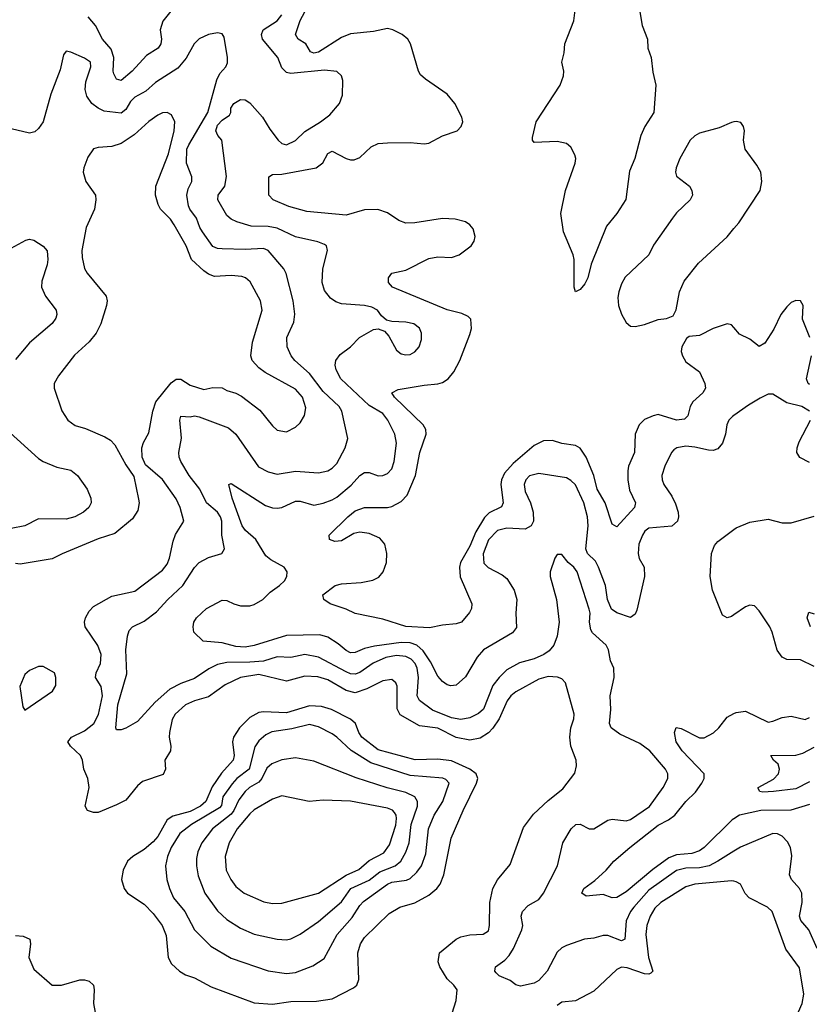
# Model space of a CAD drawing. Header units: inches. Extents: x 1603819 to 1745079, y 385938 to 533966.
# Tile 118 of 256: x 1656888 to 1660329, y 431046 to 435335. Entities that reach past the tile are written whole.
import ezdxf

# ---------------------------------------------------------------- set-up
doc = ezdxf.new("R2010")
doc.units = ezdxf.units.IN
doc.header["$MEASUREMENT"] = 0
doc.layers.add('B6453', color=7, linetype='Continuous')
doc.layers.add('B6463', color=7, linetype='Continuous')

msp = doc.modelspace()

# ---------------------------------------------------------------- linework, layer by layer
at = {"layer": 'B6453', "color": 5}
for points, elevation in [([(1659589.5, 435369.5), (1659599.8, 435310), (1659623.5, 435250), (1659624.5, 435210), (1659639.3, 435170), (1659646.3, 435106.3), (1659659.6, 435050), (1659651.5, 434930), (1659611.2, 434868.8), (1659593.9, 434830), (1659568, 434730), (1659545.5, 434674.5), (1659529.2, 434550.8), (1659489.3, 434490), (1659444.8, 434435.2), (1659377.5, 434270), (1659363.6, 434210), (1659350, 434184.2), (1659330, 434159.5), (1659310, 434148.7), (1659303.6, 434170), (1659303.7, 434290), (1659299.3, 434310), (1659257.4, 434410), (1659246.2, 434490), (1659266.2, 434590), (1659308.7, 434710), (1659310.9, 434730), (1659306.6, 434746.6), (1659290, 434779.5), (1659270, 434795.6), (1659230, 434804.7), (1659130, 434799.3), (1659122, 434810), (1659122, 434822), (1659138.9, 434890), (1659242.3, 435050), (1659257.4, 435090), (1659258.4, 435110), (1659249.8, 435150), (1659259.8, 435190), (1659262.7, 435230), (1659302.4, 435330), (1659320.6, 435470)], 380), ([(1657570, 435400.8), (1657511.5, 435328.5), (1657499.2, 435290), (1657505.3, 435250), (1657502.8, 435230), (1657490.9, 435210), (1657440.8, 435179.2), (1657378.6, 435110), (1657329.8, 435069.9), (1657310, 435075.6), (1657298.3, 435098.3), (1657295.2, 435110), (1657298.4, 435170), (1657286.1, 435206.1), (1657249.2, 435250), (1657218.6, 435310), (1657186.6, 435346.6)], 440), ([(1660000, 433993.7), (1659990, 434005.7), (1659970, 434009.8), (1659910.4, 433990), (1659850, 433959.6), (1659805.5, 433954.5), (1659793.4, 433946.6), (1659773.4, 433910), (1659770.5, 433890), (1659775.8, 433870), (1659790, 433844.9), (1659850, 433801.3), (1659872.9, 433750), (1659876.8, 433730), (1659864.1, 433710), (1659821.7, 433670), (1659808.8, 433650), (1659799.7, 433610), (1659784.8, 433595.2), (1659750, 433591.1), (1659670, 433614.6), (1659647.7, 433610), (1659610, 433592.9), (1659586.7, 433570), (1659570.2, 433529.8), (1659567.5, 433450), (1659540.4, 433390), (1659537.2, 433370), (1659537.6, 433330), (1659545, 433285), (1659571.3, 433230), (1659570, 433224), (1659566.5, 433210), (1659490, 433126.3), (1659470, 433136.9), (1659439.1, 433230), (1659404.4, 433290), (1659389, 433350), (1659356.2, 433430), (1659330, 433469), (1659310, 433480.8), (1659250, 433489.2), (1659210, 433502), (1659170, 433500.4), (1659130, 433480.2), (1659038.1, 433401.9), (1659000.8, 433359.2), (1658987.5, 433330), (1658984.5, 433310), (1658993.9, 433230), (1658987.3, 433212.7), (1658933.8, 433186.2), (1658913.7, 433166.3), (1658875.5, 433104.5), (1658850, 433041.8), (1658809, 432971), (1658804.7, 432950), (1658807.4, 432907.4), (1658858.5, 432790), (1658856.9, 432770), (1658847.5, 432752.5), (1658812.7, 432710), (1658790, 432702.7), (1658730, 432697.2), (1658673.8, 432686.2), (1658570, 432691.6), (1658470, 432723.8), (1658350, 432748.7), (1658310, 432767.7), (1658241.2, 432790), (1658212.7, 432810), (1658209, 432830), (1658262.9, 432870), (1658290, 432877.3), (1658376.1, 432883.9), (1658426.6, 432893.4), (1658453.3, 432906.7), (1658472.2, 432930), (1658486.7, 432970), (1658488.2, 433010), (1658479.3, 433050), (1658456.7, 433076.7), (1658410, 433097.4), (1658370, 433102.3), (1658343.6, 433096.4), (1658290, 433064.2), (1658261.4, 433061.4), (1658238, 433070), (1658236.2, 433090), (1658317.4, 433170), (1658350, 433195.5), (1658390, 433209.4), (1658490, 433210.1), (1658510, 433214.4), (1658550, 433236.2), (1658575.9, 433264.1), (1658613, 433350), (1658631.6, 433450), (1658659.6, 433530), (1658657.2, 433550), (1658645.9, 433570), (1658521, 433690), (1658509.7, 433710), (1658536.6, 433723.4), (1658650, 433743.1), (1658710, 433748), (1658730, 433754.5), (1658754.2, 433770), (1658779.5, 433800.5), (1658805.5, 433850), (1658850, 433964), (1658856.1, 433990), (1658854.3, 434030), (1658842, 434042), (1658814.4, 434054.4), (1658750, 434070.5), (1658512, 434170), (1658495.1, 434190), (1658495.6, 434210), (1658509.8, 434230.2), (1658570, 434244.4), (1658670, 434294.4), (1658710, 434301.5), (1658770, 434299.4), (1658803.5, 434310), (1658855.8, 434350), (1658867.8, 434370), (1658872.9, 434390), (1658863.8, 434423.8), (1658850, 434441.5), (1658830, 434454.1), (1658785.3, 434465.3), (1658730, 434469.4), (1658610, 434449.9), (1658570, 434448.8), (1658540.3, 434460.3), (1658490, 434494), (1658448, 434508), (1658390, 434506.7), (1658310, 434482.6), (1658139.6, 434499.6), (1658060.3, 434520.3), (1657991.8, 434550), (1657974, 434570), (1657973.6, 434650), (1657990, 434660.9), (1658030, 434662.5), (1658179.6, 434690), (1658208.6, 434711.4), (1658230, 434752.4), (1658250, 434761.8), (1658310, 434729.5), (1658330, 434723.6), (1658344.7, 434724.7), (1658370, 434734.4), (1658419.7, 434780.3), (1658450, 434795.5), (1658490, 434799), (1658590, 434799.5), (1658650, 434793.5), (1658670, 434796.6), (1658730, 434828.8), (1658793.7, 434850), (1658812, 434870), (1658818.7, 434890), (1658815.1, 434910), (1658784.5, 434970), (1658751, 435010), (1658655.5, 435075.5), (1658634.6, 435094.6), (1658625.3, 435110), (1658590.7, 435230), (1658579.8, 435250), (1658554.8, 435270), (1658513.6, 435290), (1658490, 435296.2), (1658430, 435282.8), (1658330, 435273.4), (1658290, 435256.7), (1658190, 435193.4), (1658170, 435188.3), (1658155.3, 435195.3), (1658135.3, 435230), (1658101.1, 435250), (1658089.8, 435270), (1658109.3, 435330.7), (1658141.5, 435390)], 420), ([(1660000, 433611.2), (1659993.4, 433606.6), (1659978.3, 433590), (1659969.3, 433570.7), (1659963.5, 433530), (1659951, 433490), (1659930, 433466), (1659910, 433459), (1659890, 433459.1), (1659830, 433473.4), (1659790, 433476.5), (1659750.8, 433470), (1659738.9, 433461.1), (1659728, 433450), (1659698.4, 433390), (1659686.4, 433350), (1659687.2, 433330), (1659695, 433310), (1659730, 433258.9), (1659746.1, 433226.1), (1659756.8, 433190), (1659758.3, 433170), (1659753.7, 433150), (1659730, 433129.2), (1659630, 433119.9), (1659612.5, 433107.5), (1659601.4, 433090), (1659586.4, 433050), (1659582.7, 433010), (1659587.8, 432987.8), (1659608.5, 432950), (1659610.1, 432910), (1659576.7, 432763.3), (1659570, 432746), (1659550, 432731.2), (1659490, 432751.6), (1659466.9, 432766.9), (1659448.8, 432810), (1659441.1, 432870), (1659410.4, 432950), (1659396.3, 432976.3), (1659361.4, 433010), (1659354.6, 433030), (1659364.3, 433130), (1659361.9, 433170), (1659345.8, 433230), (1659310, 433308.7), (1659290, 433328.1), (1659270, 433339.1), (1659150, 433358), (1659110, 433347.7), (1659093.2, 433330), (1659086.1, 433310), (1659090, 433280.4), (1659114.4, 433230), (1659125.6, 433190), (1659127, 433150), (1659117.2, 433130), (1659090, 433116.1), (1659010, 433120.1), (1658970, 433110.4), (1658930, 433068.9), (1658908.1, 433008.1), (1658910, 432967), (1658928.7, 432948.7), (1658990, 432916.5), (1659010, 432901.1), (1659042.8, 432850), (1659053.9, 432810), (1659049.3, 432750), (1659052.1, 432687.9), (1659035.2, 432664.8), (1658908.2, 432590), (1658881.9, 432558.1), (1658830, 432472.6), (1658790, 432436.3), (1658766.6, 432433.4), (1658750, 432438), (1658730, 432452), (1658710, 432475.3), (1658678.1, 432538), (1658645.8, 432585.8), (1658618.5, 432610), (1658590, 432620.1), (1658550, 432621.8), (1658433.5, 432606.5), (1658390, 432596.3), (1658350, 432578.5), (1658330, 432577.4), (1658310, 432587.1), (1658276.1, 432616.1), (1658230, 432645.2), (1658195.1, 432655.1), (1658050, 432652.6), (1657910, 432608.9), (1657870, 432601.2), (1657830, 432604.9), (1657770, 432621), (1657687.8, 432627.8), (1657646.7, 432666.7), (1657643.5, 432690), (1657647.1, 432710), (1657658.7, 432730), (1657702.4, 432770), (1657770, 432806), (1657790, 432804.9), (1657820.5, 432790), (1657850, 432782.3), (1657890, 432781.6), (1657910, 432787.8), (1657947, 432810), (1657978.7, 432841.3), (1658020.4, 432870), (1658041.5, 432890), (1658052.1, 432910), (1658053.5, 432930), (1658039.7, 432950), (1657982.1, 432982.1), (1657959.8, 432999.8), (1657916.6, 433070), (1657871.9, 433110), (1657856.9, 433130), (1657814.2, 433250), (1657799, 433310), (1657810, 433314), (1657959.1, 433219.1), (1657990, 433208.2), (1658010, 433206.9), (1658030, 433209.4), (1658090, 433237), (1658110, 433237), (1658170, 433220.4), (1658210, 433228.3), (1658250, 433243.1), (1658270, 433255.5), (1658332.4, 433307.6), (1658370, 433349.4), (1658390, 433362.7), (1658410, 433362.7), (1658450, 433348.5), (1658470, 433349.3), (1658490, 433358.2), (1658510, 433378.9), (1658520.2, 433410), (1658529.9, 433490), (1658523.2, 433530), (1658492.4, 433590), (1658470, 433619), (1658410, 433653.7), (1658286.6, 433770), (1658266.4, 433810), (1658262.7, 433830), (1658266, 433850), (1658283.8, 433876.2), (1658328.7, 433910), (1658368.9, 433951.1), (1658430, 433985.3), (1658450, 433987.6), (1658478.2, 433978.2), (1658496.5, 433956.5), (1658530, 433894.9), (1658550, 433878.9), (1658570, 433874.3), (1658590, 433876.9), (1658610, 433887.6), (1658628.3, 433910), (1658638.8, 433941.2), (1658638.4, 433970), (1658630, 433991), (1658605.1, 434010), (1658570, 434017.7), (1658510, 434019.7), (1658486.5, 434026.5), (1658464.8, 434044.8), (1658446.6, 434070), (1658422.7, 434082.7), (1658390, 434089.8), (1658290, 434097.6), (1658265.9, 434105.9), (1658242.3, 434122.3), (1658215.4, 434155.4), (1658206, 434190), (1658208.9, 434250), (1658228.4, 434330), (1658224.2, 434350), (1658215.9, 434355.9), (1658187.1, 434367.1), (1658090, 434389.1), (1658010, 434426.4), (1657970, 434433.2), (1657895.8, 434435.8), (1657834, 434454), (1657810, 434465.6), (1657790, 434482.2), (1657750.7, 434550), (1657752.4, 434570), (1657781, 434610), (1657788.6, 434651.4), (1657768.3, 434810), (1657750.8, 434830.8), (1657742, 434850), (1657750, 434874.7), (1657770, 434897.1), (1657801.6, 434918.4), (1657807.9, 434930), (1657808.4, 434950), (1657821.4, 434970), (1657850, 434987.7), (1657870, 434985.3), (1657890, 434972.9), (1657945.2, 434910), (1657977.1, 434857.1), (1658014.2, 434810), (1658030, 434795), (1658050, 434790.2), (1658090, 434808.8), (1658130, 434847.4), (1658199.1, 434890), (1658239.4, 434920.6), (1658282, 434970), (1658294.7, 435005.3), (1658295.6, 435070), (1658289.5, 435090), (1658270, 435109.5), (1658215.5, 435115.5), (1658070, 435100.4), (1658050, 435104.5), (1658030, 435125.6), (1658012.7, 435170), (1657945.6, 435250), (1657942.1, 435270), (1657948.3, 435290), (1658010, 435329.5), (1658030, 435355.8)], 440), ([(1660000, 431713.4), (1659930, 431669.1), (1659891.9, 431650), (1659850, 431640.7), (1659790, 431639.9), (1659750, 431628.4), (1659630, 431543.7), (1659564, 431470), (1659549.2, 431450), (1659531, 431410), (1659524.6, 431330), (1659510, 431323.2), (1659450, 431346), (1659430, 431345.4), (1659390, 431334.2), (1659349.7, 431329.7), (1659270, 431302.4), (1659250, 431292), (1659230, 431273.5), (1659185.8, 431190), (1659150, 431150.6), (1659130, 431138.1), (1659070, 431126), (1659050, 431131.8), (1659025.1, 431150), (1658977.4, 431170), (1658963.4, 431183.4), (1658958.5, 431190), (1658961, 431210), (1659001.4, 431238.6), (1659020.6, 431259.4), (1659040.2, 431290), (1659076.4, 431370), (1659080.8, 431390), (1659072.7, 431430), (1659078.2, 431450), (1659103.5, 431476.5), (1659150, 431502.7), (1659170.5, 431530), (1659231.8, 431650), (1659254.7, 431750), (1659291.1, 431810), (1659310.9, 431829.1), (1659330, 431831), (1659370, 431811.1), (1659390, 431811.1), (1659451, 431849), (1659470, 431853.3), (1659530, 431845.5), (1659550, 431850.8), (1659632.8, 431907.2), (1659692.2, 431990), (1659712.3, 432030), (1659712.3, 432050), (1659702.3, 432070), (1659633.3, 432150), (1659590, 432182.4), (1659502.4, 432222.4), (1659464.7, 432250), (1659457.6, 432270), (1659464.3, 432330), (1659460.3, 432390), (1659478.7, 432470), (1659476.3, 432510), (1659462.3, 432542.3), (1659453, 432590), (1659444.1, 432610), (1659384.5, 432664.5), (1659377.1, 432677.1), (1659370.9, 432710), (1659373.4, 432750), (1659370, 432767), (1659316.7, 432930), (1659302.4, 432950), (1659277.2, 432970), (1659250, 433006), (1659230, 433005.2), (1659219.1, 432990), (1659198.9, 432930), (1659199, 432910), (1659227.2, 432810), (1659238, 432710), (1659230.2, 432650), (1659215.2, 432610), (1659194.4, 432585.6), (1659171.7, 432570), (1659130, 432550.6), (1659066, 432533.9), (1659010, 432502.6), (1658976.6, 432470), (1658950, 432435), (1658908.7, 432331.3), (1658887.8, 432312.2), (1658850, 432294.2), (1658810, 432286.6), (1658770, 432293.4), (1658686.8, 432326.8), (1658629.9, 432369.9), (1658619.9, 432390), (1658625.5, 432470), (1658619.6, 432510), (1658610.4, 432530.4), (1658593, 432550), (1658570, 432561.8), (1658530, 432565.5), (1658483.8, 432556.2), (1658428.1, 432531.9), (1658370, 432491.6), (1658350, 432483.9), (1658330, 432485.7), (1658310, 432494.4), (1658190, 432558), (1658130, 432569.3), (1658070, 432557.4), (1658010, 432560.3), (1657950, 432541.2), (1657890, 432535.9), (1657790, 432535.2), (1657750, 432525.8), (1657712.1, 432507.9), (1657650, 432465.8), (1657590, 432442.9), (1657541.7, 432418.3), (1657477.4, 432362.5), (1657401.6, 432278.4), (1657350, 432249.7), (1657330, 432242.4), (1657310, 432241.2), (1657307.4, 432250), (1657316.1, 432350), (1657354.9, 432485.1), (1657350.7, 432590), (1657357.7, 432650), (1657365.4, 432674.6), (1657379.7, 432690), (1657430, 432714.4), (1657483.7, 432756.3), (1657533.2, 432810), (1657598.1, 432870), (1657650, 432949), (1657670, 432970.2), (1657710, 432993), (1657769.2, 433010), (1657779.7, 433030), (1657769.3, 433089.3), (1657768.3, 433150), (1657762.4, 433170), (1657749.3, 433190), (1657701.5, 433230), (1657672.3, 433290), (1657626.9, 433350), (1657589.9, 433410), (1657582.4, 433430), (1657581.6, 433450), (1657592.5, 433512.5), (1657586.3, 433590), (1657590, 433607.3), (1657630, 433604.9), (1657650, 433608.8), (1657670, 433604.9), (1657797, 433557), (1657830, 433529.1), (1657927.8, 433387.8), (1657970, 433364.8), (1658010, 433355.2), (1658090, 433368.8), (1658190, 433361.2), (1658230, 433370.2), (1658250, 433382), (1658270, 433402), (1658305.7, 433470), (1658317.4, 433510), (1658291.2, 433630), (1658280.6, 433650), (1658210, 433715.7), (1658150, 433793.4), (1658086.8, 433850), (1658071.4, 433870), (1658052.7, 433910), (1658051.9, 433950), (1658082.4, 434017.6), (1658087.4, 434052.6), (1658079.6, 434110), (1658049.3, 434229.3), (1658039.4, 434250), (1657970, 434329.8), (1657950, 434338.1), (1657870, 434333.3), (1657770, 434336), (1657750, 434337.8), (1657730, 434346.3), (1657684.7, 434410), (1657672.7, 434430), (1657658.7, 434470), (1657628.6, 434510), (1657623.5, 434523.5), (1657616.2, 434570), (1657622.3, 434597.7), (1657637.3, 434630), (1657638.2, 434650), (1657615, 434710), (1657616.8, 434770), (1657624.1, 434790), (1657707.7, 434930), (1657747, 435073), (1657760.1, 435099.9), (1657786.6, 435130), (1657793.4, 435146.6), (1657794, 435170), (1657778.8, 435258.8), (1657770, 435273.6), (1657750, 435276.8), (1657710, 435269.8), (1657670, 435251.7), (1657647.5, 435230), (1657613, 435167), (1657577.2, 435122.8), (1657479.1, 435060.9), (1657437.1, 435022.9), (1657390, 434997.6), (1657370, 434978.7), (1657350, 434943.5), (1657330, 434927.7), (1657256.5, 434936.4), (1657229.5, 434949.5), (1657202.5, 434970), (1657180.9, 435000.9), (1657172.6, 435030), (1657175.9, 435064.1), (1657198, 435130), (1657196.8, 435150), (1657170, 435167.7), (1657110, 435193.3), (1657090, 435197), (1657078, 435182), (1657063.7, 435116.3), (1657023.9, 435010), (1656990.2, 434890), (1656970, 434860.5), (1656954, 434846), (1656930, 434841), (1656850, 434859.7)], 460), ([(1658772.7, 431007.3), (1658790, 431063), (1658793.7, 431110), (1658779.8, 431130), (1658750, 431157.4), (1658719.3, 431210), (1658710.8, 431230.8), (1658717.8, 431270), (1658789.8, 431330), (1658810, 431340.2), (1658850, 431348.4), (1658907.8, 431352.2), (1658930, 431366.4), (1658935.5, 431390), (1658937, 431490), (1658950, 431550.5), (1658970, 431588.8), (1659025.1, 431654.9), (1659083.1, 431816.9), (1659126.2, 431873.8), (1659190, 431933.9), (1659255, 431985), (1659307.2, 432052.8), (1659314.7, 432085.3), (1659312.8, 432110), (1659289, 432170), (1659284.8, 432210), (1659289, 432250), (1659302.6, 432290), (1659304.2, 432310), (1659265.9, 432445.9), (1659250, 432463.9), (1659231.8, 432471.8), (1659190, 432473.4), (1659150, 432462.5), (1659050, 432407.4), (1659027.9, 432390), (1659011.8, 432368.2), (1658977.7, 432290), (1658950, 432248.5), (1658930, 432229.4), (1658894, 432206), (1658850, 432197.1), (1658790, 432208.1), (1658710, 432249.3), (1658630, 432258.5), (1658546.4, 432306.4), (1658532.5, 432332.5), (1658532.4, 432432.4), (1658527.1, 432447.1), (1658510, 432460.7), (1658470, 432455.3), (1658400.3, 432419.7), (1658350, 432402.8), (1658310, 432413), (1658230, 432459.5), (1658186.9, 432473.1), (1658130, 432476), (1658050, 432453.1), (1657930, 432482.3), (1657849.8, 432470.2), (1657782.6, 432437.4), (1657710, 432384.8), (1657650, 432368.4), (1657610, 432351), (1657565.3, 432310), (1657552.7, 432287.3), (1657541.1, 432230), (1657539.2, 432210), (1657546.8, 432170), (1657544.6, 432150), (1657520.6, 432110), (1657523, 432070), (1657513.3, 432046.7), (1657423.2, 432016.8), (1657401.7, 431998.3), (1657350, 431935.6), (1657310, 431914.5), (1657230, 431881.5), (1657210, 431881), (1657183.7, 431890), (1657173, 431910), (1657189.9, 431990), (1657184.8, 432030), (1657167.1, 432070), (1657160.9, 432110), (1657152.1, 432130), (1657108.7, 432170), (1657098.1, 432190), (1657113.6, 432210), (1657170, 432238), (1657210.4, 432270), (1657231.6, 432308.4), (1657248.6, 432390), (1657242.1, 432430), (1657218.5, 432470), (1657220.5, 432490), (1657239.2, 432530), (1657243.2, 432570), (1657228.7, 432608.7), (1657173.6, 432690), (1657169.8, 432710), (1657175.2, 432730), (1657190, 432758.6), (1657210, 432779.1), (1657290, 432823.7), (1657390, 432846), (1657510, 432937.7), (1657530, 432963.9), (1657541.1, 432990), (1657556.3, 433063.7), (1657567.4, 433092.6), (1657603, 433150), (1657586.9, 433210), (1657570, 433247.2), (1657510, 433331.6), (1657436.6, 433396.6), (1657421.5, 433430), (1657420.4, 433470), (1657427.2, 433492.8), (1657450, 433534.8), (1657467.9, 433630), (1657481.6, 433670), (1657547.2, 433752.8), (1657570, 433769.1), (1657590, 433768.3), (1657630, 433742.4), (1657690, 433723.6), (1657730, 433732.4), (1657770, 433730.8), (1657790, 433719.8), (1657830, 433708.4), (1657854.4, 433694.4), (1657934.7, 433634.7), (1657990, 433566), (1658010, 433547.6), (1658050, 433539), (1658090, 433559.6), (1658110, 433579.5), (1658129.1, 433610.9), (1658135.3, 433644.7), (1658120.6, 433690), (1658090, 433725.8), (1657957.9, 433797.9), (1657930, 433818.5), (1657900.3, 433850), (1657895, 433870), (1657902.8, 433930), (1657944.1, 434070), (1657937.3, 434110), (1657892.5, 434192.5), (1657871.1, 434210), (1657855.8, 434215.8), (1657810, 434220.8), (1657736.3, 434216.3), (1657710, 434225.7), (1657690, 434240.7), (1657637.1, 434290), (1657613.4, 434350), (1657561.3, 434441.3), (1657545.2, 434465.2), (1657501.8, 434510), (1657491.3, 434530), (1657479.6, 434570), (1657481.3, 434610), (1657536.3, 434750), (1657560.9, 434850), (1657563.5, 434890), (1657550, 434919.6), (1657529.7, 434929.7), (1657510, 434928.6), (1657490, 434918.8), (1657450, 434890.7), (1657386.8, 434833.2), (1657330, 434796.1), (1657290, 434782.2), (1657230, 434778.3), (1657210, 434771.8), (1657184.8, 434735.2), (1657167, 434690), (1657164.2, 434670), (1657176.5, 434630), (1657217.4, 434570), (1657218.9, 434550), (1657213.6, 434510), (1657177.1, 434430), (1657159.2, 434330), (1657159.4, 434299.4), (1657170.9, 434250.9), (1657182.4, 434230), (1657264.7, 434130), (1657269.2, 434110), (1657266.2, 434090), (1657241, 434010), (1657221.2, 433970), (1657190, 433931.6), (1657126.6, 433873.4), (1657056.2, 433783.8), (1657038.7, 433750), (1657037.4, 433730), (1657071, 433631), (1657097, 433590), (1657130, 433567.9), (1657174.3, 433554.3), (1657258.4, 433518.4), (1657282.9, 433502.9), (1657302.4, 433482.4), (1657350, 433395.5), (1657385.3, 433345.3), (1657406.1, 433246.1), (1657407.9, 433230), (1657402.6, 433197.4), (1657379.4, 433160.6), (1657302.6, 433097.4), (1657230, 433073.4), (1657072.2, 433007.8), (1657030, 432985.8), (1656890, 432962.9), (1656870, 432966.6)], 480), ([(1660000, 434889.2), (1659990, 434887.2), (1659935.7, 434864.3), (1659850, 434839.9), (1659830, 434828.7), (1659810, 434809.9), (1659764.9, 434730), (1659748.7, 434690), (1659745.7, 434670), (1659750, 434652.7), (1659807.1, 434610), (1659817.1, 434590), (1659819, 434570), (1659808.8, 434550), (1659750, 434493), (1659732.8, 434470), (1659650, 434352), (1659629.4, 434310), (1659526.8, 434213.2), (1659510, 434183.9), (1659498.5, 434150), (1659494.9, 434125.1), (1659497.8, 434090), (1659510, 434051.7), (1659530, 434015.6), (1659550, 434000.2), (1659570, 433998.6), (1659610, 434006.9), (1659670, 434028.9), (1659706.7, 434033.3), (1659734.7, 434045.3), (1659748.5, 434071.5), (1659763.4, 434150), (1659783.5, 434196.5), (1659846.5, 434273.5), (1659970, 434388.9), (1660000, 434424.7)], 420), ([(1656850, 434340.2), (1656914.2, 434374.2), (1656930, 434378.7), (1656950, 434374.9), (1656990, 434348), (1657007.3, 434327.3), (1657010.9, 434290.9), (1657007.6, 434267.6), (1656984.5, 434195.5), (1656982.7, 434170), (1656999.7, 434130), (1657046.3, 434070), (1657050.3, 434050), (1657045.7, 434034.3), (1657029.2, 434010.8), (1656930, 433927.2), (1656870, 433855.3)], 460), ([(1656830.3, 433550), (1656970, 433423.6), (1656990.4, 433410), (1657050, 433385.8), (1657110, 433372.1), (1657140.3, 433350), (1657182.3, 433290), (1657197.4, 433250), (1657198.7, 433230), (1657188.4, 433210), (1657166, 433190), (1657128, 433170), (1657090, 433159.8), (1656970, 433160.9), (1656910.1, 433129.9), (1656850, 433118.5)], 460), ([(1660000, 432742), (1659990, 432735.1), (1659970, 432729.5), (1659950, 432741.2), (1659907.4, 432850), (1659897.3, 432910), (1659902.3, 433010), (1659915.5, 433044.5), (1659930, 433062.4), (1660000, 433114.6)], 440), ([(1660000, 431854.6), (1659992.9, 431850), (1659870.9, 431730), (1659850, 431714.4), (1659817, 431703), (1659750, 431697.2), (1659716.2, 431683.8), (1659646.2, 431633.8), (1659530, 431536.8), (1659490, 431511), (1659470, 431509.8), (1659430, 431525.1), (1659356.9, 431516.9), (1659337, 431530), (1659345.4, 431550), (1659394.7, 431585.3), (1659443.5, 431630), (1659476.9, 431670), (1659546.6, 431730), (1659670, 431826.9), (1659715.1, 431850), (1659742.3, 431870), (1659790.3, 431929.7), (1659832.7, 431970), (1659861, 432010), (1659869.8, 432030), (1659869.8, 432050), (1659774, 432150), (1659748.9, 432190), (1659740.5, 432230), (1659748, 432252), (1659770, 432247), (1659850, 432206.2), (1659870, 432206.4), (1659911.6, 432228.4), (1659934.6, 432250), (1659970, 432296.3), (1660000, 432312.2)], 440), ([(1660000, 431582.3), (1659990, 431584.2), (1659830, 431569.9), (1659790, 431557.3), (1659681.9, 431490), (1659655.6, 431464.4), (1659634.5, 431430), (1659621.2, 431390), (1659617, 431350), (1659627.8, 431250), (1659646.8, 431190), (1659638.5, 431181.5), (1659630, 431177.8), (1659610, 431179.3), (1659535, 431205), (1659510, 431208), (1659490, 431197.6), (1659390, 431104.2), (1659310, 431061.1), (1659250, 431055.4), (1659230, 431040.7)], 480), ([(1656870, 431346.1), (1656903.5, 431343.5), (1656931.7, 431330), (1656935.4, 431310), (1656928.1, 431250), (1656950, 431199.3), (1657030, 431130.3), (1657070, 431130.3), (1657150, 431152.8), (1657170, 431152.9), (1657190, 431146.7), (1657208.9, 431130), (1657213, 431110), (1657209.2, 431050), (1657217.1, 431010)], 480)]:
    msp.add_lwpolyline(points, dxfattribs=dict(at, elevation=elevation))
for points, elevation in [([(1656970, 432518.3), (1656930, 432499.7), (1656910, 432482.4), (1656888.4, 432430), (1656901.7, 432341.7), (1656910, 432327.7), (1657031.2, 432410), (1657045.2, 432434.8), (1657045.3, 432470), (1657039.1, 432490), (1656990, 432518)], 520), ([(1658150, 432346.5), (1658050, 432315.1), (1657950, 432320.3), (1657930, 432317.7), (1657890, 432295), (1657845.6, 432250), (1657819.2, 432210), (1657815.8, 432190), (1657822, 432130), (1657818.2, 432110), (1657767.4, 432052.6), (1657727.1, 431992.9), (1657698.7, 431930), (1657675.4, 431910), (1657630, 431885.7), (1657554.9, 431865.1), (1657530.7, 431849.3), (1657490, 431777.5), (1657470, 431754.1), (1657430, 431719.9), (1657380.2, 431690), (1657356.9, 431670), (1657338.4, 431630), (1657331.1, 431590), (1657343.2, 431550), (1657357.7, 431530), (1657430, 431482.9), (1657470, 431441.2), (1657508.6, 431390), (1657526.3, 431346.3), (1657534.5, 431250), (1657550, 431223.1), (1657584.6, 431190), (1657610, 431175.2), (1657650, 431162), (1657722.2, 431122.2), (1657910, 431052.6), (1657990, 431047.5), (1658070, 431058.3), (1658180.7, 431059.3), (1658249.8, 431070.2), (1658342, 431118), (1658357.4, 431130), (1658365.6, 431154.4), (1658361.5, 431270), (1658372.2, 431310), (1658390, 431337.6), (1658498.4, 431441.6), (1658544.7, 431470), (1658610, 431488.9), (1658670, 431521.2), (1658706.2, 431550), (1658719.5, 431570), (1658735.4, 431610), (1658768.7, 431770), (1658819.6, 431890), (1658878.3, 432010), (1658884.7, 432030), (1658877, 432050), (1658849.8, 432070), (1658770, 432106.7), (1658710, 432113.3), (1658610.5, 432110.5), (1658450, 432154.4), (1658379, 432210), (1658365.1, 432230), (1658350.4, 432270), (1658330, 432288.2), (1658246, 432330), (1658203, 432343)], 520), ([(1658150, 432264.7), (1658073.5, 432246.5), (1657986.8, 432233.2), (1657960.5, 432219.5), (1657930, 432193.6), (1657912.9, 432167.1), (1657887.8, 432070), (1657834.3, 432030), (1657813.1, 432006.9), (1657773.5, 431950), (1657767.2, 431912.8), (1657758.6, 431901.4), (1657637.1, 431830), (1657585.5, 431790), (1657547.3, 431730), (1657531.9, 431690), (1657523.5, 431650), (1657529.3, 431590), (1657540.6, 431550), (1657558.3, 431510), (1657608.1, 431450), (1657650.1, 431370.1), (1657720, 431300), (1657810, 431247), (1657970, 431192.1), (1658050, 431179.8), (1658090, 431185.5), (1658165.6, 431214.4), (1658214.7, 431245.3), (1658271.2, 431350), (1658336, 431424), (1658370, 431477.1), (1658386, 431494), (1658490.6, 431569.4), (1658510, 431577.6), (1658572.9, 431587.1), (1658590, 431594.8), (1658618.7, 431621.3), (1658638.8, 431650), (1658658.3, 431701.7), (1658669.6, 431810.4), (1658694.3, 431870), (1658731.3, 431930), (1658758.8, 432010), (1658745.1, 432025.1), (1658731.2, 432031.2), (1658590, 432042.5), (1658418.6, 432098.6), (1658331.7, 432151.7), (1658270.3, 432210.3), (1658250, 432224.1), (1658190, 432255)], 540), ([(1658090, 432119.4), (1658030, 432110.6), (1657986.6, 432093.4), (1657964.9, 432075.1), (1657943.2, 432030), (1657930, 432014.5), (1657889.3, 431990.7), (1657870, 431973.6), (1657842.6, 431937.4), (1657821.5, 431890), (1657810, 431874.8), (1657727.6, 431810), (1657680.8, 431750), (1657664.7, 431710), (1657658.9, 431681.1), (1657658, 431650), (1657665.5, 431605.5), (1657694.6, 431530), (1657750, 431453.2), (1657790, 431415.4), (1657850, 431378.3), (1657910, 431352.4), (1658010, 431330.1), (1658050, 431327.6), (1658070, 431332.2), (1658110, 431352), (1658190, 431407.5), (1658290, 431492.5), (1658331.4, 431550), (1658410, 431586.9), (1658456.8, 431623.2), (1658523.9, 431650), (1658548.4, 431670), (1658570.9, 431709.1), (1658585.3, 431750), (1658594.4, 431830), (1658621, 431910), (1658621, 431930), (1658609, 431950), (1658570, 431969), (1658488.8, 431988.8), (1658353.3, 432033.3), (1658170, 432105)], 560), ([(1658030, 431953.6), (1657990, 431939.1), (1657910, 431893.7), (1657890, 431876.1), (1657835.3, 431810), (1657800.4, 431750), (1657782.8, 431690), (1657788.2, 431630), (1657807.8, 431590), (1657830, 431559.1), (1657865.3, 431530), (1657952.1, 431492.1), (1657990, 431485.7), (1658030, 431486.4), (1658190, 431530.6), (1658310, 431608.3), (1658366.3, 431633.7), (1658410, 431672.2), (1658474.3, 431705.7), (1658498.9, 431741.1), (1658526.4, 431826.4), (1658530, 431855.3), (1658528.5, 431870), (1658521.6, 431881.6), (1658511.8, 431891.8), (1658490, 431900.9), (1658330, 431931.2), (1658210, 431936), (1658149, 431929)], 580)]:
    msp.add_lwpolyline(points, close=True, dxfattribs=dict(at, elevation=elevation))
at = {"layer": 'B6463', "color": 5}
for points, elevation in [([(1660000, 434424.7), (1660021.1, 434450), (1660114.5, 434590), (1660122.4, 434630), (1660117.4, 434670), (1660100.6, 434700.6), (1660048.6, 434770), (1660042, 434810), (1660046, 434850), (1660042, 434870), (1660030, 434887.3), (1660010, 434891.1), (1660000, 434889.2)], 420), ([(1660331.5, 433950), (1660298.6, 434030), (1660301.8, 434090), (1660290.5, 434110.5), (1660270, 434111.6), (1660250, 434102.2), (1660230, 434083.9), (1660205.1, 434050), (1660173.8, 433986.2), (1660134.9, 433925.1), (1660110, 433911.9), (1660070, 433942.9), (1660024.4, 433964.4), (1660000, 433993.7)], 420), ([(1660330, 433746), (1660323.8, 433750), (1660316, 433770), (1660337.9, 433870)], 420), ([(1660330, 433629.6), (1660295.6, 433650), (1660230, 433665.4), (1660170, 433703.5), (1660150, 433703.1), (1660114.4, 433685.6), (1660063.8, 433656.2), (1660000, 433611.2)], 440), ([(1660330, 433405.4), (1660287.4, 433427.4), (1660274.6, 433450), (1660275.7, 433470), (1660283.9, 433496.1), (1660334.5, 433590)], 440), ([(1660000, 433114.6), (1660010, 433122), (1660070, 433145.5), (1660150, 433159.1), (1660210, 433143.9), (1660250, 433143.6), (1660350, 433171.6)], 440), ([(1660350, 432517.1), (1660290, 432546.2), (1660230, 432547.9), (1660210, 432557.7), (1660188.1, 432588.1), (1660167.3, 432667.3), (1660156.2, 432690), (1660110, 432760.5), (1660090, 432781.1), (1660070, 432784.7), (1660050, 432776.8), (1660000, 432742)], 440), ([(1660334.2, 432690), (1660319.7, 432730), (1660326.3, 432753.7), (1660350, 432747.2)], 420), ([(1660000, 432312.2), (1660010, 432317.5), (1660050, 432322.7), (1660150, 432275.4), (1660170, 432278.8), (1660210, 432296.1), (1660250, 432300.6), (1660310, 432286.4), (1660330, 432295.4)], 440), ([(1660330, 432014.9), (1660270, 431985), (1660172.7, 431972.7), (1660126, 431970), (1660112.9, 431972.9), (1660105.6, 431985.6), (1660106, 431990), (1660173.3, 432026.7), (1660193.7, 432050), (1660198.3, 432070), (1660192.7, 432092.7), (1660173.2, 432110), (1660161.2, 432130), (1660270, 432130.7), (1660300.6, 432139.4), (1660350, 432166.7)], 420), ([(1660330, 431917), (1660248.1, 431891.9), (1660117.3, 431890), (1660023.9, 431870), (1660000, 431854.6)], 440), ([(1660362.6, 431290), (1660326.4, 431370), (1660291.9, 431411.9), (1660286.4, 431430), (1660297.7, 431490), (1660295.4, 431530), (1660286.4, 431550), (1660250.9, 431590), (1660242.5, 431610), (1660252.8, 431692.8), (1660246.2, 431730), (1660234.1, 431754.1), (1660210, 431778.7), (1660190, 431788.7), (1660170, 431790.8), (1660028.6, 431731.4), (1660000, 431713.4)], 460), ([(1660000, 430417.4), (1660010.8, 430430), (1660071.2, 430590), (1660080.5, 430630), (1660072.7, 430690), (1660076.1, 430710), (1660110, 430755.9), (1660190, 430812.2), (1660217.7, 430842.4), (1660239.4, 430890), (1660271.9, 430990), (1660297.3, 431050), (1660305.3, 431090), (1660285.8, 431205.8), (1660227, 431287), (1660166.6, 431450), (1660146.6, 431470), (1660066, 431510), (1660049, 431529), (1660029.5, 431570), (1660010, 431580.4), (1660000, 431582.3)], 480)]:
    msp.add_lwpolyline(points, dxfattribs=dict(at, elevation=elevation))

doc.saveas('drawing.dxf')
